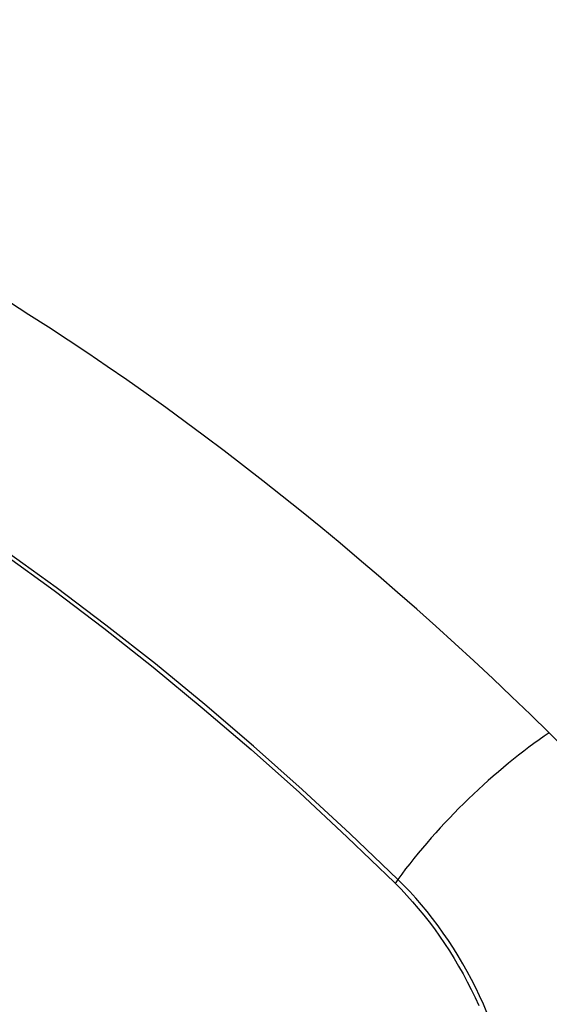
# Model space of a CAD drawing. Header units: inches. Extents: x 481 to 566.6, y 187.4 to 263.9.
# Tile 12 of 132: x 518.072 to 518.332, y 223.152 to 223.635. Entities that reach past the tile are written whole.
import ezdxf

# ---------------------------------------------------------------- set-up
doc = ezdxf.new("R2010")
doc.units = ezdxf.units.IN
doc.header["$MEASUREMENT"] = 0
doc.layers.add('Visible Edges(ANSI)', color=7, linetype='Continuous', lineweight=25)
doc.layers.add('Visible Tangent Edges(ANSI)', color=7, linetype='Continuous', lineweight=25)

msp = doc.modelspace()

# ---------------------------------------------------------------- linework, layer by layer
at = {"layer": 'Visible Edges(ANSI)'}
for centre, major_axis, start_param, end_param in [((518.02881, 222.45892), (-0.64961, 1.12515), 5.161526, 5.834048), ((517.92406, 222.96099), (0.15748, -0.27276), 2.363977, 7.060801), ((518.2906, 223.17261), (0.08858, -0.15343), 1.121659, 2.019933)]:
    msp.add_ellipse(centre, major_axis=major_axis, ratio=0.57735, start_param=start_param, end_param=end_param, dxfattribs=at)
msp.add_ellipse((517.92058, 222.95898), major_axis=(-0.15994, 0.27703), ratio=0.57735, dxfattribs=at)
at = {"layer": 'Visible Tangent Edges(ANSI)'}
msp.add_line((518.25607, 223.21178), (518.2564, 223.21145), dxfattribs=at)
at = {"layer": 'Visible Tangent Edges(ANSI)', "flags": 128}
for points in [[(518.06478, 223.37277), (518.0892, 223.35509), (518.11353, 223.33666), (518.13775, 223.3175), (518.16181, 223.29765), (518.18571, 223.27712), (518.2094, 223.25595), (518.23285, 223.23416), (518.25607, 223.21178)], [(518.25765, 223.21338), (518.23433, 223.23576), (518.21076, 223.25755), (518.18697, 223.27872), (518.16298, 223.29924), (518.13881, 223.31909), (518.11451, 223.33823), (518.09009, 223.35666), (518.06559, 223.37434)], [(518.30132, 223.14812), (518.2996, 223.15217), (518.29778, 223.1562), (518.29586, 223.16021), (518.29385, 223.16418), (518.29175, 223.16812), (518.28956, 223.17201), (518.28729, 223.17585), (518.28493, 223.17964), (518.28249, 223.18337), (518.27998, 223.18703), (518.2774, 223.19062), (518.27475, 223.19414), (518.27204, 223.19758), (518.26926, 223.20093), (518.26643, 223.20419), (518.26355, 223.20735), (518.26062, 223.21042), (518.25765, 223.21338)], [(518.2564, 223.21145), (518.2593, 223.20852), (518.26215, 223.20549), (518.26495, 223.20237), (518.26771, 223.19916), (518.27041, 223.19586), (518.27305, 223.19249), (518.27563, 223.18904), (518.27815, 223.18552), (518.28059, 223.18193), (518.28297, 223.17828), (518.28527, 223.17458), (518.2875, 223.17082), (518.28964, 223.16701), (518.2917, 223.16317), (518.29367, 223.15929), (518.29555, 223.15537), (518.29734, 223.15143)]]:
    msp.add_lwpolyline(points, dxfattribs=at)
at = {"layer": 'Visible Tangent Edges(ANSI)'}
for centre, major_axis, ratio, start_param, end_param in [((517.92307, 222.96042), (-0.17318, 0.29996), 0.57735, 5.05527, 10.652693), ((518.31618, 223.21756), (-0.08271, -0.08432), 0.354513, 4.18549, 5.093849), ((517.92302, 222.96039), (-0.15059, 0.26083), 0.57735, 4.097754, 6.89782), ((518.26253, 223.21373), (-0.00686, -0.00706), 0.356312, 5.09202, 5.355727)]:
    msp.add_ellipse(centre, major_axis=major_axis, ratio=ratio, start_param=start_param, end_param=end_param, dxfattribs=at)
for centre, major_axis in [((517.92366, 222.96076), (0.17111, -0.29637)), ((517.92069, 222.95904), (-0.1627, 0.2818)), ((517.92058, 222.95898), (0.1621, -0.28076))]:
    msp.add_ellipse(centre, major_axis=major_axis, ratio=0.57735, dxfattribs=at)

doc.saveas('drawing.dxf')
